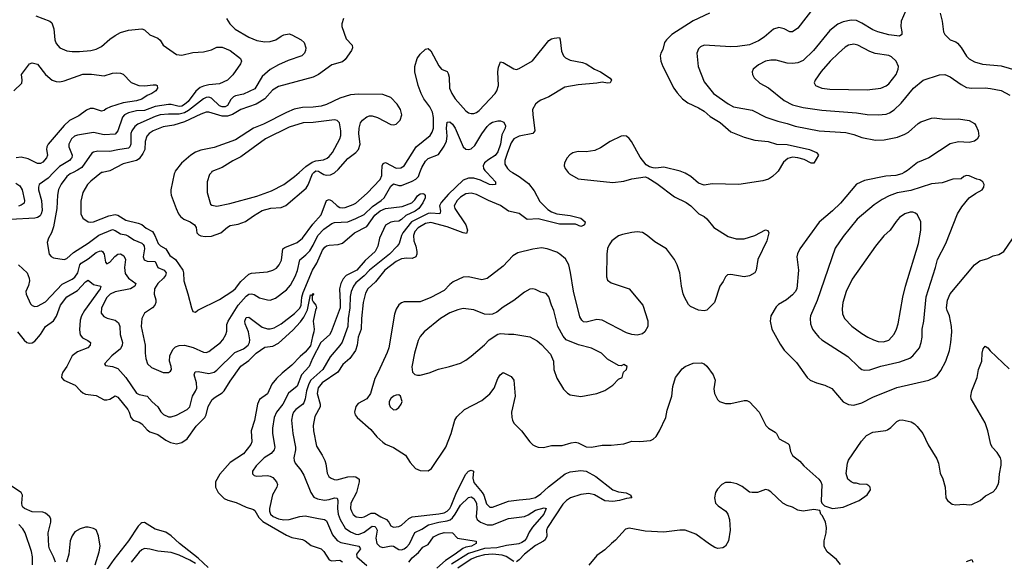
# Model space of a CAD drawing. Header units: inches. Extents: x 1678809 to 1859548, y 384609 to 522868.
# Tile 73 of 256: x 1751338 to 1758693, y 447097 to 451140. Entities that reach past the tile are written whole.
import ezdxf

# ---------------------------------------------------------------- set-up
doc = ezdxf.new("R2010")
doc.units = ezdxf.units.IN
doc.header["$MEASUREMENT"] = 0
doc.layers.add('B7454', color=7, linetype='Continuous')
doc.layers.add('B7455', color=7, linetype='Continuous')

msp = doc.modelspace()

# ---------------------------------------------------------------- linework, layer by layer
at = {"layer": 'B7454', "color": 5}
for points, elevation in [([(1751591, 450000), (1751550, 449958.1), (1751484.2, 449910), (1751478, 449890), (1751478.2, 449870), (1751500.7, 449790), (1751504.9, 449715.1), (1751499.3, 449690), (1751490, 449676), (1751470, 449663.2), (1751450, 449658), (1751270, 449648.2)], 240), ([(1751736.4, 450000), (1751715, 449990), (1751690, 449969.8), (1751648.4, 449911.6), (1751628.3, 449871.7), (1751620.8, 449830), (1751614.5, 449730), (1751590, 449592.7), (1751576.5, 449550), (1751553.7, 449510), (1751543, 449477), (1751558.4, 449390), (1751571.7, 449371.7), (1751590, 449361.3), (1751670, 449350.3), (1751690, 449358.3), (1751738.6, 449401.4), (1751850, 449472.5), (1751928.9, 449531.1), (1752030, 449572.8), (1752050, 449566.8), (1752090, 449540.5), (1752130, 449533.5), (1752150, 449525.3), (1752190, 449496.8), (1752250, 449470.8), (1752261, 449461), (1752267.9, 449450), (1752269.5, 449430), (1752260.4, 449370), (1752266.7, 449346.7), (1752290, 449337.5), (1752350, 449335.9), (1752369.7, 449289.7), (1752416.9, 449270), (1752431.9, 449250), (1752426.7, 449230), (1752412.2, 449210), (1752368.6, 449170), (1752344.6, 449130), (1752343.5, 449090), (1752354, 449050), (1752354, 449030), (1752347.2, 449010), (1752330.2, 448989.8), (1752270.2, 448949.8), (1752250.2, 448909.8), (1752245.5, 448850), (1752275.8, 448710), (1752274.3, 448650), (1752279.6, 448610), (1752293.7, 448570), (1752323.2, 448543.2), (1752410, 448506), (1752450, 448507.2), (1752463.3, 448516.7), (1752471.2, 448530), (1752469.7, 448550), (1752455.9, 448590), (1752458.3, 448630), (1752481.8, 448678.2), (1752501.7, 448698.3), (1752530, 448708.8), (1752570, 448710.8), (1752633.2, 448693.2), (1752710, 448658.6), (1752730, 448655.8), (1752750, 448662.4), (1752838.5, 448730), (1752855.6, 448750), (1752877.7, 448790), (1752884.9, 448815.1), (1752884.9, 448864.9), (1752895.3, 448890), (1752970.4, 449010), (1753030, 449077.1), (1753050, 449090.7), (1753070, 449094.1), (1753090, 449088.7), (1753130, 449063.9), (1753187.8, 449047.8), (1753210, 449047.4), (1753250, 449061.5), (1753330, 449122.4), (1753361, 449159), (1753396.1, 449223.9), (1753412.2, 449267.8), (1753431.7, 449348.3), (1753476.2, 449383.8), (1753504.9, 449415.1), (1753530, 449456), (1753565.7, 449530), (1753610, 449576.8), (1753670, 449619), (1753690, 449625.7), (1753790, 449631.7), (1753850, 449655.2), (1753910, 449686.2), (1753973.6, 449746.4), (1754038.4, 449790), (1754060.6, 449810), (1754110, 449896.9), (1754130, 449915.5), (1754170, 449903), (1754190, 449903.2), (1754270, 449933.9), (1754297.7, 449950), (1754316, 449970), (1754327.7, 450000)], 260), ([(1751955.8, 450000), (1751950, 449998.7), (1751870, 449935.8), (1751844.4, 449910), (1751808.9, 449850), (1751795.1, 449784.9), (1751794, 449690), (1751810, 449658.7), (1751850, 449630.2), (1751870, 449627.5), (1751890, 449631.3), (1752003.9, 449676.1), (1752050, 449685.1), (1752070, 449680.1), (1752130, 449644), (1752221.9, 449621.9), (1752250, 449610.9), (1752283.8, 449583.8), (1752330, 449559), (1752347.9, 449530), (1752372.3, 449470), (1752390, 449452.9), (1752429, 449429), (1752459.5, 449379.5), (1752501.8, 449350), (1752556.6, 449270), (1752562.7, 449250), (1752564.2, 449190), (1752594.4, 449094.4), (1752620.5, 448990), (1752630, 448962), (1752650, 448956), (1752667.7, 448972.3), (1752830, 449051.3), (1752930, 449115.8), (1752950, 449132.3), (1752990, 449186.2), (1753050, 449239.8), (1753070, 449247.8), (1753190, 449257.1), (1753230, 449270.2), (1753255.3, 449284.7), (1753277.4, 449310), (1753294.7, 449345.3), (1753304.6, 449430), (1753319.2, 449440.8), (1753410, 449477.3), (1753450.6, 449510), (1753527, 449613), (1753590, 449683.5), (1753630.5, 449789.5), (1753650, 449797.1), (1753670, 449787.3), (1753710, 449750.1), (1753730, 449739.2), (1753750, 449735.8), (1753770, 449738.9), (1753830, 449761), (1753850, 449770.9), (1753934.2, 449845.8), (1754030, 449946.2), (1754043.1, 449976.9), (1754043.7, 450000)], 280), ([(1752496.2, 450000), (1752492.2, 449990), (1752467.2, 449870), (1752465.7, 449850), (1752470.3, 449830), (1752505.6, 449730), (1752524.6, 449690), (1752539.3, 449670), (1752564.9, 449650), (1752610.7, 449630.7), (1752643.5, 449610), (1752655.5, 449590), (1752661.3, 449550), (1752675, 449535), (1752690, 449527.8), (1752722.6, 449522.6), (1752770, 449524.6), (1752839.6, 449550), (1752890, 449592.6), (1752910, 449603.2), (1752970, 449613.4), (1753025.9, 449634.1), (1753083.6, 449676.4), (1753150, 449714.6), (1753213.5, 449733.5), (1753290, 449737.1), (1753327, 449753), (1753476.8, 449883.2), (1753493.1, 449906.9), (1753524.5, 449990), (1753536.3, 450000)], 320), ([(1752769.6, 450000), (1752756.2, 449983.8), (1752738.4, 449930), (1752739.5, 449850), (1752763.4, 449763.4), (1752774.4, 449754.4), (1752810, 449748.9), (1752908, 449768), (1753110, 449822.2), (1753218.4, 449861.6), (1753310, 449909.4), (1753390, 449968.4), (1753426.4, 450000)], 340), ([(1754826.4, 450000), (1754892.7, 449930), (1754892.4, 449910), (1754873.1, 449906.9), (1754847.3, 449910), (1754781.3, 449941.3), (1754730, 449956.2), (1754690, 449956.1), (1754650, 449941.2), (1754541.7, 449838.3), (1754485.4, 449774.6), (1754474.4, 449750), (1754482.5, 449710), (1754476.3, 449690), (1754410, 449696.6), (1754390, 449694.5), (1754263.8, 449630), (1754201.2, 449550), (1754190.6, 449530), (1754172.3, 449470), (1754157.5, 449450), (1754100.7, 449390), (1753950.7, 449270), (1753912.2, 449227.8), (1753850, 449176.7), (1753830.7, 449150), (1753814.2, 449110), (1753807.1, 449072.9), (1753804.3, 448990), (1753791, 448910), (1753789.1, 448850), (1753746.3, 448733.7), (1753730, 448707), (1753657.2, 448622.8), (1753601.5, 448530), (1753512, 448448), (1753497.9, 448422.1), (1753479.7, 448370), (1753470.1, 448309.9), (1753459.6, 448280.4), (1753450, 448266.6), (1753400.6, 448230), (1753384.3, 448210), (1753375.5, 448190), (1753369.4, 448150), (1753377.8, 448050), (1753398.4, 447950), (1753398.4, 447930), (1753385.4, 447870), (1753388.4, 447850), (1753396.9, 447830), (1753437.7, 447777.7), (1753460.4, 447740.4), (1753512.1, 447610), (1753535.6, 447575.6), (1753562.1, 447562.1), (1753614.4, 447554.4), (1753650, 447557.4), (1753690, 447571.5), (1753710, 447568.4), (1753714.5, 447550), (1753711.2, 447490), (1753715.7, 447450), (1753731.2, 447410), (1753770, 447344.8), (1753810, 447316.6), (1753850, 447299.1), (1753870, 447296.8), (1753910, 447314.6), (1753970, 447358.5), (1753990, 447357), (1753999, 447350), (1754007.3, 447330), (1753999.3, 447270), (1754006.2, 447230), (1754027.6, 447207.6), (1754050, 447201.1), (1754111.9, 447211.9), (1754130, 447209.3), (1754170, 447184.9), (1754190, 447182), (1754210, 447189.3), (1754230, 447204.3), (1754250, 447228.3), (1754290, 447313.1), (1754342.3, 447337.7), (1754390.6, 447369.4), (1754470, 447389.4), (1754530, 447399), (1754552.4, 447407.6), (1754570, 447421.5), (1754591.7, 447448.3), (1754630, 447516.2), (1754690, 447573.2), (1754710, 447577.5), (1754730, 447564.6), (1754750, 447530.2), (1754753.5, 447490), (1754748.5, 447430), (1754755.7, 447410), (1754780.7, 447390), (1754830, 447368.1), (1754870, 447370.1), (1754990, 447415.4), (1755110, 447432.5), (1755136, 447444), (1755190, 447478.5), (1755255.3, 447495.3), (1755271.6, 447491.6), (1755252.6, 447450), (1755168.5, 447351.5), (1755144.4, 447315.6), (1755123.2, 447270), (1755109.2, 447250), (1755090, 447236.3), (1755067.8, 447227.8), (1754975.1, 447215.1), (1754902.7, 447197.3), (1754810, 447192.8), (1754690, 447154.6), (1754564.6, 447075.4)], 260), ([(1755018.9, 450000), (1755070, 449969), (1755138.6, 449918.6), (1755182.4, 449862.4), (1755223.8, 449783.8), (1755283.7, 449723.7), (1755310, 449706.6), (1755350, 449690.9), (1755450, 449679.7), (1755530, 449659), (1755563.1, 449630), (1755556.1, 449610), (1755550, 449603.1), (1755530, 449597.3), (1755490, 449612.6), (1755370, 449615), (1755210, 449653.8), (1755130, 449649.8), (1755070, 449694.4), (1754990, 449710.5), (1754930, 449752.8), (1754840.5, 449790), (1754750, 449834.7), (1754710, 449846.4), (1754670, 449839), (1754630, 449814.9), (1754605.9, 449790), (1754584.6, 449750), (1754588.1, 449730), (1754670.8, 449610), (1754682.5, 449570), (1754674.7, 449545.3), (1754651.1, 449548.9), (1754530, 449594.9), (1754410, 449625), (1754370, 449618.6), (1754314, 449586), (1754290, 449557.8), (1754278.9, 449530), (1754281.4, 449490), (1754296.9, 449450), (1754305, 449410), (1754304.1, 449390), (1754296, 449370), (1754270, 449357.2), (1754230, 449360.9), (1754190, 449355.4), (1754150, 449334.9), (1754066.4, 449270), (1753997, 449183), (1753938, 449130), (1753921.9, 449098.1), (1753904.5, 449030), (1753890.1, 448910.1), (1753888.6, 448830), (1753865.7, 448770), (1753859.5, 448710), (1753846.4, 448670), (1753804.6, 448610), (1753752.8, 448567.2), (1753715.4, 448510), (1753596.2, 448430), (1753568, 448392), (1753560.5, 448350), (1753583.3, 448270), (1753583, 448250), (1753542, 448178), (1753530.1, 448110), (1753532.4, 448070), (1753555.8, 447955.8), (1753598.3, 447890), (1753617.4, 447850), (1753625.2, 447825.2), (1753633.8, 447753.8), (1753647.6, 447730), (1753659.5, 447719.5), (1753686.5, 447706.5), (1753706.1, 447706.1), (1753790, 447727.5), (1753830, 447730.8), (1753850, 447727.5), (1753873.2, 447710), (1753874.8, 447690), (1753855.1, 447610), (1753812.3, 447530), (1753810.1, 447490), (1753815.9, 447470), (1753830, 447446.5), (1753850.4, 447430), (1753890, 447424.2), (1753910, 447429), (1753963.4, 447456.6), (1753990, 447457.4), (1754035, 447430), (1754079, 447410), (1754096.6, 447390), (1754110, 447361.5), (1754130, 447351.1), (1754170, 447355.5), (1754190, 447365.4), (1754243.8, 447416.2), (1754270, 447427.7), (1754470, 447450.4), (1754510, 447459.9), (1754530, 447470.5), (1754550, 447490), (1754561.3, 447510), (1754599.9, 447610), (1754670, 447746.8), (1754690, 447770.1), (1754710, 447778.2), (1754728.8, 447768.8), (1754723.1, 447716.9), (1754730, 447686), (1754793, 447610), (1754804.1, 447590), (1754825.7, 447525.7), (1754850, 447502.2), (1754870, 447502.2), (1754990, 447544.7), (1755070, 447556.9), (1755150, 447562.2), (1755190, 447572.8), (1755230, 447599.8), (1755288.2, 447651.8), (1755413.2, 447750), (1755450, 447765.2), (1755530, 447775.7), (1755570, 447769.3), (1755641.6, 447730), (1755768, 447630), (1755810, 447616.5), (1755869, 447609), (1755902.8, 447590), (1755902.8, 447582.8), (1755912, 447570), (1755870, 447566), (1755818.4, 447550), (1755770, 447543.7), (1755710, 447547.4), (1755632.5, 447592.5), (1755590, 447603.6), (1755530, 447595.8), (1755453.4, 447570), (1755421.5, 447550), (1755396, 447524), (1755281.2, 447350), (1755274, 447330), (1755274.8, 447285.2), (1755262.4, 447257.6), (1755250, 447246.1), (1755190, 447214.7), (1755109.4, 447150), (1755070, 447107.7), (1755050, 447093.5)], 280), ([(1753584.9, 450000), (1753610, 449984.4), (1753630, 449978.8), (1753658.8, 449981.2), (1753690, 449997.6), (1753692.7, 450000)], 320), ([(1755436.3, 450000), (1755444.2, 449990), (1755510, 449951.8), (1755770, 449924.1), (1755850, 449934), (1755910, 449951.3), (1756010, 449967), (1756030, 449960.4), (1756097.6, 449917.6), (1756230, 449817.4), (1756316.5, 449776.5), (1756350.8, 449750), (1756410.5, 449690.5), (1756450, 449670.7), (1756470, 449653.4), (1756523.8, 449590), (1756630, 449521.3), (1756690, 449503.9), (1756750, 449503.6), (1756830, 449528.8), (1756910, 449570.4), (1756927.5, 449567.5), (1756934, 449550), (1756920.2, 449490), (1756851.6, 449350), (1756840.3, 449270), (1756830.4, 449250), (1756790, 449227.6), (1756750, 449221.6), (1756650, 449238.4), (1756625.5, 449234.5), (1756610, 449221.2), (1756593.5, 449186.5), (1756568, 449150), (1756528.5, 449030), (1756470, 448972.3), (1756450, 448967.6), (1756410, 448971.5), (1756350, 448998.7), (1756335.1, 449015.1), (1756305.1, 449070), (1756294.9, 449094.9), (1756282.9, 449150), (1756269.9, 449250), (1756250.5, 449310), (1756229, 449350), (1756170, 449429.8), (1756082.6, 449482.6), (1756026.4, 449530), (1755990, 449550.5), (1755950, 449555.8), (1755910, 449552.1), (1755842.3, 449537.7), (1755810, 449525.7), (1755761.3, 449490), (1755740.4, 449459.6), (1755730, 449432.3), (1755724.2, 449390), (1755721, 449221), (1755730, 449196.3), (1755755.2, 449175.2), (1755890.7, 449130), (1755992, 449010), (1756031.3, 448891.3), (1756031.2, 448850), (1756008.8, 448810), (1755990, 448795.6), (1755950, 448785.6), (1755910, 448789.8), (1755870, 448803.7), (1755690, 448896.1), (1755650, 448902), (1755570, 448881.8), (1755550, 448884.9), (1755536.3, 448896.3), (1755523, 448923), (1755474, 449114), (1755453.4, 449253.4), (1755439.2, 449310), (1755415.8, 449355.8), (1755374, 449390), (1755350, 449403.7), (1755278, 449430), (1755236.5, 449436.5), (1755170, 449427.9), (1755059.8, 449400.2), (1755022.6, 449377.4), (1754950, 449299.1), (1754830, 449207.1), (1754790, 449198.4), (1754690, 449221.3), (1754650, 449218), (1754576, 449184), (1754550, 449163.1), (1754510, 449118.4), (1754410, 449066.5), (1754330, 449032.9), (1754210, 449034.4), (1754190, 449026.4), (1754170, 449010.9), (1754150, 448978.7), (1754138.1, 448941.9), (1754094.8, 448690), (1754083.7, 448656.3), (1754016.8, 448510), (1753990, 448461.3), (1753959, 448350), (1753930, 448309.8), (1753865.4, 448274.6), (1753847.7, 448252.3), (1753838.6, 448210), (1753843.6, 448190), (1753858.3, 448170), (1753961, 448081), (1754006, 448026), (1754050, 447985.2), (1754070, 447972.2), (1754130, 447947.2), (1754220.3, 447890), (1754253.9, 447833.9), (1754294.9, 447790), (1754330, 447774), (1754390, 447772.7), (1754414.8, 447790), (1754521.3, 447950), (1754560.2, 448050), (1754588.4, 448150), (1754603.4, 448176.6), (1754661, 448230), (1754790, 448298), (1754850, 448346.5), (1754882, 448390), (1754910, 448462), (1754926.3, 448490), (1754950, 448505.5), (1755010, 448477.3), (1755028.3, 448448.3), (1755039.2, 448330), (1755012.8, 448210), (1755014.2, 448170), (1755020.2, 448150), (1755030, 448128.8), (1755086, 448070), (1755150, 447988.8), (1755170, 447967.6), (1755190, 447956.5), (1755210, 447949), (1755250, 447946.7), (1755310, 447961.8), (1755390, 447962.3), (1755458.1, 447981.9), (1755490, 447985.5), (1755510, 447981.8), (1755570, 447952), (1755610, 447948.7), (1755690, 447964.1), (1755755.3, 447964.7), (1755850, 447974.3), (1755910, 447994.9), (1755969.7, 447990.3), (1756050, 447999.1), (1756071.4, 448008.6), (1756092.5, 448027.5), (1756117.6, 448070), (1756164, 448170), (1756174.3, 448225.7), (1756210.7, 448330), (1756217.8, 448402.2), (1756236.9, 448470), (1756286.3, 448533.7), (1756310, 448551.8), (1756370, 448576.9), (1756430, 448579), (1756450.2, 448570.2), (1756470, 448554), (1756518, 448490), (1756533.7, 448450), (1756524.4, 448384.4), (1756528.2, 448350), (1756550, 448304.7), (1756564.7, 448290), (1756610, 448276), (1756650, 448274), (1756750, 448296.4), (1756770, 448297.6), (1756790, 448288.4), (1756862.4, 448210), (1756910.6, 448110), (1756930.7, 448090), (1756981.5, 448061.5), (1756992.2, 448050), (1757010.6, 448010), (1757077.4, 447977.4), (1757085.4, 447965.4), (1757096.5, 447916.5), (1757110, 447887.7), (1757164.7, 447844.7), (1757195.5, 447810), (1757307.3, 447710), (1757322, 447690), (1757330.6, 447670), (1757326, 447546), (1757331.1, 447531.1), (1757351.1, 447511.1), (1757410, 447491.3), (1757490, 447502), (1757610, 447550.6), (1757670, 447594), (1757693.6, 447630), (1757691.8, 447650), (1757681.5, 447661.5), (1757666, 447670), (1757612.7, 447672.7), (1757590, 447681.2), (1757570, 447681.2), (1757549.5, 447689.5), (1757524, 447710), (1757512.3, 447752.3), (1757521.3, 447830), (1757528.5, 447851.5), (1757626.4, 447993.6), (1757664.2, 448035.8), (1757710, 448060.7), (1757807.2, 448072.8), (1757821.8, 448078.2), (1757845.2, 448094.8), (1757890, 448141.3), (1757910, 448151.5), (1757930, 448152.9), (1757997.8, 448137.8), (1758022.4, 448122.4), (1758042.2, 448102.2), (1758083.8, 448050), (1758125.8, 447965.8), (1758190, 447862.8), (1758201.3, 447830), (1758214.6, 447754.6), (1758233.7, 447713.7), (1758251.8, 447650), (1758257, 447570), (1758270.2, 447550.2), (1758304.6, 447524.6), (1758330, 447517.4), (1758390, 447523.7), (1758430, 447517.6), (1758450, 447520.3), (1758511.8, 447550), (1758554.1, 447585.9), (1758610, 447615.8), (1758630, 447637.1), (1758648.2, 447670), (1758652.6, 447687.4), (1758656.8, 447750), (1758670, 447814), (1758669.7, 447850), (1758664, 447870), (1758640.5, 447910), (1758605.4, 447945.4), (1758593.3, 447970), (1758570.4, 448070.4), (1758551.5, 448130), (1758444.7, 448310), (1758442.4, 448330), (1758451.5, 448370), (1758490.9, 448469.1), (1758501.7, 448530), (1758526, 448590), (1758528.6, 448651.4), (1758535.9, 448684.1), (1758550, 448702.8), (1758570, 448690.7), (1758587.2, 448667.2), (1758730, 448534.8)], 320), ([(1756992.9, 450000), (1756962.4, 449970), (1756930.6, 449950), (1756890, 449937.1), (1756710, 449908.9), (1756510, 449914), (1756450, 449905.1), (1756410, 449920.7), (1756351.6, 449970), (1756310, 449994.5), (1756296.7, 450000)], 320), ([(1757944.5, 450000), (1757928.2, 449990), (1757883.8, 449976.2), (1757808.8, 449971.2), (1757650, 449938.7), (1757590, 449912.6), (1757468.8, 449770), (1757410, 449713), (1757310, 449629.6), (1757165.7, 449430), (1757147.9, 449392.1), (1757144.2, 449370), (1757156.5, 449270), (1757142.7, 449130), (1757131.7, 449108.3), (1757110, 449085.1), (1757066.4, 449050), (1757006.4, 449013.6), (1756990, 448997), (1756948.2, 448930), (1756944.9, 448890), (1756955.8, 448830), (1757018.3, 448718.3), (1757050, 448673), (1757139.9, 448579.9), (1757220.5, 448470), (1757242.8, 448450), (1757290, 448428.4), (1757351.9, 448411.9), (1757406.1, 448386.1), (1757490, 448288), (1757530, 448267), (1757570, 448263.6), (1757630, 448279.6), (1757710, 448322.6), (1757890, 448394.2), (1758130, 448448.9), (1758171.8, 448468.2), (1758194, 448486), (1758219.4, 448520.6), (1758256.4, 448590), (1758282.7, 448670), (1758294.2, 448730), (1758301.5, 448810), (1758298, 448850), (1758285.1, 448930), (1758265.4, 448970), (1758262.3, 448990), (1758270, 449046), (1758290, 449093.4), (1758470, 449310.6), (1758510, 449340.5), (1758570, 449358), (1758610, 449376.3), (1758653.4, 449386.6), (1758690, 449410.8), (1758755, 449505)], 340), ([(1751310, 449920.9), (1751339.9, 449899.9), (1751357, 449870), (1751374, 449790), (1751372.2, 449770), (1751350, 449754.6), (1751330, 449748.9)], 220), ([(1751327.9, 449310), (1751393.2, 449250), (1751409.2, 449210), (1751410.2, 449190), (1751403.4, 449156.6), (1751384.4, 449110), (1751386.4, 449090), (1751418.9, 449018.9), (1751430, 449006), (1751450, 448999.5), (1751470, 449001.7), (1751530, 449032.7), (1751655, 449165), (1751730, 449202.6), (1751750, 449217.3), (1751771.9, 449250), (1751787.4, 449310), (1751796.5, 449323.5), (1751850, 449354.6), (1751910, 449401.9), (1751933.2, 449413.2), (1751950, 449415.2), (1751957.6, 449410), (1751969.3, 449389.3), (1751978.4, 449330), (1751990, 449318.4), (1752010, 449330.3), (1752047.9, 449372.1), (1752070, 449389.2), (1752090, 449391.1), (1752116.2, 449376.2), (1752128.1, 449350), (1752119.9, 449290), (1752126.4, 449246.4), (1752150, 449211.1), (1752204.2, 449170), (1752197.3, 449150), (1752166.4, 449130), (1752050, 449109), (1752012.5, 449090), (1751990, 449065.5), (1751948.4, 448990), (1751946.3, 448950), (1751965.4, 448925.4), (1751991.2, 448911.2), (1752050, 448898.2), (1752076.7, 448876.7), (1752086.8, 448850), (1752089.2, 448790), (1752104.7, 448730), (1752103.2, 448710), (1752090, 448683.5), (1752024.9, 448630), (1751971, 448570), (1751978, 448558), (1752030, 448552), (1752070, 448536.1), (1752129.5, 448469.5), (1752210, 448352.4), (1752230, 448343.2), (1752290.7, 448330.7), (1752327.5, 448287.5), (1752370.9, 448250.9), (1752393.2, 448213.2), (1752412.3, 448192.3), (1752450, 448174.3), (1752470, 448176.5), (1752510, 448187.7), (1752589.8, 448230.2), (1752609, 448251), (1752629, 448330), (1752652.3, 448367.7), (1752660.5, 448390), (1752658.4, 448430), (1752640.3, 448490), (1752648.1, 448511.9), (1752670, 448515), (1752750, 448499.5), (1752789.9, 448510.1), (1752810, 448524.2), (1752945, 448655), (1753010, 448684.1), (1753043.7, 448710), (1753055.7, 448730), (1753058.2, 448750), (1753046.1, 448810), (1753022.2, 448870), (1753019.9, 448890), (1753030, 448916.5), (1753050, 448918.9), (1753150, 448843.7), (1753188, 448832), (1753210, 448832), (1753239.3, 448840.7), (1753290, 448869.1), (1753390, 448947.8), (1753430, 448985.9), (1753440.3, 449010), (1753445.6, 449070), (1753455.9, 449104.1), (1753525.6, 449270), (1753557.5, 449322.5), (1753600.9, 449419.1), (1753617.6, 449442.4), (1753630, 449451.8), (1753650, 449457.1), (1753718, 449462), (1753750, 449472.2), (1753839.8, 449550), (1753930, 449597), (1753990, 449681.1), (1754030, 449713.1), (1754070.1, 449730.1), (1754195.4, 449744.6), (1754267.5, 449772.5), (1754290, 449794.4), (1754310, 449824.4), (1754330, 449839.5), (1754350, 449842.4), (1754358.3, 449838.3), (1754366.9, 449826.9), (1754367.6, 449810), (1754350, 449772.8), (1754319.8, 449730), (1754292, 449710), (1754221.8, 449678.2), (1754190, 449647.8), (1754170, 449635.8), (1754134.7, 449634.7), (1754110, 449628.5), (1754070, 449606.6), (1754026.8, 449510), (1754013.8, 449450), (1753994.4, 449410), (1753917.7, 449342.3), (1753856.6, 449270), (1753777.4, 449230), (1753754.8, 449205.2), (1753736.8, 449170), (1753727, 449130), (1753732.8, 449030), (1753730.7, 448989.3), (1753663.9, 448810), (1753651.6, 448788.4), (1753588.4, 448730), (1753524.5, 448610), (1753499.1, 448550), (1753443.8, 448490), (1753410, 448405), (1753346.7, 448353.3), (1753303.7, 448270), (1753255.9, 448210), (1753239, 448170), (1753226, 448090), (1753227.5, 448050), (1753243, 447950), (1753239, 447930), (1753217.3, 447902.7), (1753164.9, 447870), (1753104.4, 447810), (1753077, 447770), (1753078, 447750), (1753090, 447738), (1753110, 447732.4), (1753190, 447736.9), (1753210, 447733.1), (1753230, 447723.7), (1753256.9, 447690), (1753262.7, 447670), (1753257.6, 447650), (1753226.2, 447593.8), (1753202.8, 447490), (1753203.9, 447470), (1753211.2, 447450), (1753230.4, 447430.4), (1753270, 447412.9), (1753310, 447405.5), (1753350.8, 447409.2), (1753430, 447431.7), (1753470, 447436.6), (1753570, 447415.2), (1753614.9, 447410), (1753630, 447399.5), (1753675.5, 447295.5), (1753710, 447253.4), (1753736.3, 447236.3), (1753870.3, 447210), (1753883, 447190), (1753853.2, 447150), (1753855.8, 447130), (1753930, 447066)], 240), ([(1751320.9, 448810), (1751370, 448747.1), (1751390, 448731.3), (1751410, 448724.5), (1751430, 448728.4), (1751450, 448741.4), (1751494.2, 448790), (1751530.7, 448849.3), (1751590, 448891.1), (1751612.1, 448927.9), (1751643.6, 449010), (1751690, 449072.5), (1751770, 449118.9), (1751830, 449183), (1751850, 449196.9), (1751890, 449163), (1751944.9, 449150), (1751938.2, 449130), (1751821.7, 448970), (1751799.9, 448930), (1751790, 448896.2), (1751784.9, 448824.9), (1751788.4, 448788.4), (1751805.9, 448765.9), (1751846, 448746), (1751865.8, 448730), (1751864.3, 448710), (1751847.9, 448690), (1751770, 448660.8), (1751729.2, 448630), (1751689.1, 448550.9), (1751660.6, 448510), (1751651.9, 448490), (1751651.3, 448470), (1751667.4, 448450), (1751751.6, 448411.6), (1751791.2, 448370), (1751810, 448354.3), (1751830, 448345.4), (1751910, 448334.6), (1751970, 448303.2), (1751990, 448301.3), (1752010, 448307.7), (1752050, 448331.5), (1752070, 448321.1), (1752144.4, 448230), (1752156, 448210), (1752167.7, 448170), (1752185.2, 448150), (1752230, 448135.6), (1752250, 448123.5), (1752290, 448078.8), (1752310, 448063.5), (1752370, 448043.5), (1752430, 448000.9), (1752463.7, 447983.7), (1752510, 447973.9), (1752550, 447983.1), (1752590, 448012.1), (1752655.5, 448104.5), (1752721.5, 448170), (1752731.5, 448190), (1752746.5, 448253.5), (1752775.8, 448304.2), (1752797, 448323), (1752850, 448353.9), (1752865.2, 448370), (1752910, 448442.2), (1752990, 448553.4), (1753050, 448596.1), (1753103.9, 448650), (1753170, 448694.7), (1753230, 448703.5), (1753270, 448724.7), (1753377.9, 448822.1), (1753435, 448885), (1753459.5, 448920.5), (1753487, 448973), (1753510, 449086), (1753516.5, 449083.5), (1753528.7, 449091.3), (1753530, 449098), (1753532.4, 449090), (1753522.5, 449077.5), (1753523.1, 449050), (1753530, 449034), (1753551, 449010), (1753554.8, 448990), (1753547.2, 448972.8), (1753530.3, 448890), (1753538, 448830), (1753536.1, 448810), (1753524.1, 448775.9), (1753510, 448706), (1753470, 448657.7), (1753433.1, 448626.9), (1753370, 448560.3), (1753297.8, 448502.2), (1753257.3, 448462.7), (1753221.9, 448418.1), (1753190, 448347.3), (1753130, 448304.7), (1753115.2, 448270), (1753091.7, 448148.3), (1753068.2, 448070), (1753073.2, 447990), (1753065.2, 447970), (1753010, 447898), (1752910, 447833.7), (1752832, 447748), (1752800.8, 447690), (1752799.8, 447650), (1752820.2, 447610), (1752866.4, 447566.4), (1752893.3, 447553.3), (1752954.8, 447534.8), (1753030, 447500.1), (1753084.3, 447484.3), (1753095.2, 447475.2), (1753123.3, 447423.3), (1753153.6, 447393.6), (1753330, 447292.5), (1753370, 447274.5), (1753450, 447260.2), (1753470, 447250.2), (1753515, 447215), (1753590, 447190.2), (1753610, 447168.9), (1753649, 447109), (1753670, 447100.2), (1753730, 447104.6), (1753750, 447093.5)], 220), ([(1757470, 447072.3), (1757439.5, 447110), (1757370, 447166.6), (1757348.3, 447208.3), (1757346.6, 447250), (1757363.6, 447310), (1757365.6, 447350), (1757358, 447390), (1757335.1, 447435.1), (1757322, 447450), (1757315.3, 447475.3), (1757270, 447484), (1757190, 447471.8), (1757150, 447477.6), (1757110, 447500.5), (1757070, 447512.8), (1757039.5, 447530), (1756950, 447616.2), (1756930, 447627.6), (1756910, 447631.8), (1756850, 447609.6), (1756809.7, 447609.7), (1756790, 447613.6), (1756734.9, 447654.9), (1756694.2, 447674.2), (1756650, 447685), (1756610, 447684), (1756583.2, 447670), (1756550, 447635.1), (1756535.9, 447610), (1756527.2, 447570), (1756536.1, 447530), (1756555.3, 447510), (1756614, 447470), (1756628.4, 447448.4), (1756641.3, 447410), (1756646.2, 447330), (1756632.7, 447250), (1756610.2, 447210), (1756590, 447197.2), (1756552.8, 447192.8), (1756530, 447200.3), (1756490, 447224.5), (1756390, 447298.8), (1756310, 447328.8), (1756270, 447329.8), (1756150, 447313.6), (1756010, 447322.5), (1755890, 447344.2), (1755864.4, 447335.6), (1755790, 447254), (1755758, 447230), (1755710, 447182.9), (1755650, 447140.7), (1755590, 447066.9)], 320), ([(1751605.3, 447090), (1751590.7, 447130), (1751559.4, 447190), (1751555.2, 447210), (1751549.9, 447310), (1751570.6, 447390), (1751570.6, 447410.6), (1751563.5, 447430), (1751530, 447456.8), (1751510, 447463.1), (1751430, 447465.2), (1751374.7, 447490), (1751361.5, 447501.5), (1751355.1, 447510), (1751353.7, 447530), (1751358.5, 447590), (1751349.4, 447609.4), (1751277.6, 447657.6)], 220), ([(1751434, 447070), (1751433.3, 447130), (1751425, 447170), (1751379.9, 447310), (1751360.5, 447340.5), (1751330.7, 447370.7)], 240), ([(1752744.7, 447050), (1752670, 447120.3), (1752532.6, 447230), (1752470, 447288.1), (1752430, 447313.7), (1752350, 447336.1), (1752270, 447386.6), (1752250, 447384.2), (1752241.7, 447378.3), (1752222, 447358), (1752150, 447248.6), (1752041.5, 447110), (1751971.6, 447010)], 220), ([(1751902.5, 447070), (1751931.8, 447168.2), (1751939.1, 447210), (1751926, 447286), (1751910, 447332.3), (1751890, 447342.9), (1751850, 447352), (1751830, 447351.8), (1751790, 447339.8), (1751750, 447316.1), (1751730, 447287.1), (1751715.4, 447250), (1751704.1, 447150), (1751687.9, 447090)], 220), ([(1754245.9, 447090), (1754270, 447123.1), (1754316.2, 447163.8), (1754350, 447203.5), (1754390, 447223.2), (1754430, 447278.7), (1754470, 447300.5), (1754510, 447312.5), (1754570.2, 447310.2), (1754609.4, 447269.4), (1754747.5, 447247.5), (1754748.4, 447230), (1754712.9, 447210), (1754670, 447203.1), (1754647.1, 447192.9), (1754591.6, 447150), (1754517.6, 447102.4), (1754453.5, 447046.5)], 240), ([(1752650, 447080.3), (1752610, 447105.8), (1752530, 447143.7), (1752470, 447163.2), (1752370, 447172.6), (1752310, 447187), (1752270, 447191.5), (1752250, 447182), (1752230, 447164), (1752170.1, 447090)], 240), ([(1755030, 447094.3), (1754971.6, 447131.6), (1754941.6, 447141.6), (1754870, 447149), (1754810, 447145.2), (1754752.7, 447130), (1754710, 447112), (1754610, 447046.7)], 280), ([(1758410, 447096), (1758450.7, 447110.7), (1758458.8, 447090)], 280)]:
    msp.add_lwpolyline(points, dxfattribs=dict(at, elevation=elevation))
for points, elevation in [([(1758410, 449976), (1758392, 449970), (1758370, 449952.7), (1758310, 449949.6), (1758230, 449922.3), (1758150, 449915.5), (1757995.7, 449864.3), (1757893.4, 449846.6), (1757833.5, 449826.5), (1757781.8, 449798.2), (1757722.3, 449757.7), (1757593.7, 449650), (1757490, 449520.5), (1757430, 449434), (1757296.2, 449043.8), (1757246.5, 448930), (1757242.7, 448910), (1757246, 448870), (1757261.7, 448830), (1757274.6, 448810), (1757307.2, 448770), (1757330.4, 448750), (1757524.9, 448624.9), (1757606.1, 448546.1), (1757629.3, 448529.3), (1757650, 448523.6), (1757690, 448526), (1757770, 448552.9), (1757913.8, 448586.2), (1757986.6, 448613.4), (1758009.9, 448630.1), (1758060.3, 448690), (1758073.3, 448730), (1758078.9, 448770), (1758078.9, 448830), (1758092.5, 448890), (1758109.9, 449070.1), (1758179.4, 449290), (1758193.8, 449350), (1758255.8, 449470), (1758343.5, 449690), (1758376, 449744), (1758430, 449810.7), (1758477, 449843), (1758529, 449870), (1758540.9, 449890), (1758542.7, 449910), (1758532.7, 449930), (1758510, 449945.2), (1758488, 449950), (1758430, 449975.1)], 360), ([(1758010, 449703.5), (1757990, 449702.6), (1757950, 449689.8), (1757910, 449664), (1757885.1, 449634.9), (1757841.7, 449570), (1757794.4, 449525.6), (1757732, 449450), (1757557.9, 449202.1), (1757513.2, 449110), (1757488.2, 449030), (1757481.3, 448981.3), (1757483.8, 448943.8), (1757500.3, 448910), (1757553.4, 448853.4), (1757630, 448796.9), (1757673.4, 448770), (1757717.3, 448750), (1757750, 448739), (1757790, 448734.3), (1757830, 448748.9), (1757870, 448793), (1757888.5, 448830), (1757901.4, 448870), (1757935.9, 449070), (1757955, 449150), (1758051.9, 449470), (1758069.8, 449570), (1758069.7, 449630), (1758044.4, 449684.4), (1758030, 449696.9)], 380), ([(1755170, 449131.5), (1755150, 449127.6), (1755110, 449107.3), (1755030, 449044.2), (1754950, 448993.6), (1754902.9, 448957.1), (1754870, 448942.9), (1754850, 448938.4), (1754810, 448940.7), (1754730, 448973.3), (1754650, 448983.6), (1754610, 448974.7), (1754550, 448952.3), (1754480.4, 448910), (1754360.4, 448810), (1754330, 448776.2), (1754314.1, 448745.9), (1754286.5, 448650), (1754268, 448548), (1754271.3, 448510), (1754290.8, 448490.8), (1754310, 448486), (1754330, 448486.8), (1754397, 448503), (1754467.7, 448532.3), (1754549.6, 448550.4), (1754630, 448576.3), (1754670, 448598), (1754710.9, 448629.1), (1754810, 448713), (1754846, 448750), (1754910, 448792.7), (1754930, 448798.4), (1754990, 448792.2), (1755030, 448793.4), (1755150, 448772.2), (1755202.5, 448742.5), (1755236, 448716), (1755302.3, 448642.3), (1755326.4, 448590), (1755328, 448530), (1755350, 448464.7), (1755401.1, 448381.1), (1755430, 448351), (1755450, 448338.8), (1755530, 448327.3), (1755650, 448350.7), (1755710, 448371), (1755770, 448410.7), (1755810, 448456), (1755838, 448470), (1755848, 448510), (1755871.7, 448528.3), (1755875.1, 448550), (1755850, 448565.2), (1755830, 448557.2), (1755810, 448559), (1755730, 448605.2), (1755685.2, 448650), (1755610, 448687.3), (1755512.6, 448712.6), (1755421.2, 448750), (1755397.6, 448777.6), (1755358.4, 448850), (1755327.6, 448970), (1755309.6, 449010), (1755291, 449071), (1755270, 449095.1), (1755230, 449105.1), (1755190, 449125.1)], 340), ([(1754170, 448339), (1754150, 448337.2), (1754130, 448329), (1754110, 448313.2), (1754098.8, 448290), (1754098.8, 448270), (1754106, 448250), (1754130, 448227.3), (1754150, 448231.3), (1754170, 448244.7), (1754188.7, 448270), (1754195.3, 448290), (1754182, 448330)], 340)]:
    msp.add_lwpolyline(points, close=True, dxfattribs=dict(at, elevation=elevation))
at = {"layer": 'B7455', "color": 5}
for points, elevation in [([(1757270, 451231.6), (1757150, 451076.2), (1757110, 451049.6), (1757090, 451049.6), (1757050, 451071.8), (1757010, 451082), (1756970, 451069.5), (1756898.9, 451010), (1756858, 450982), (1756790, 450953.3), (1756700, 450940), (1756650, 450938.2), (1756450.5, 450949.5), (1756423.4, 450936.6), (1756410, 450922), (1756396.3, 450890), (1756405.3, 450790), (1756450, 450676.3), (1756520.4, 450590), (1756630, 450511.6), (1756670, 450490.3), (1756810, 450464.9), (1756911.7, 450411.7), (1757001.8, 450381.8), (1757070, 450366.1), (1757130, 450346.2), (1757310, 450311), (1757510, 450297), (1757570, 450283.9), (1757630, 450262), (1757730, 450241.8), (1757796.6, 450243.4), (1757895.8, 450264.2), (1757950, 450285.5), (1757978.3, 450301.7), (1758050, 450366.4), (1758070, 450378.7), (1758150, 450406), (1758170, 450408.2), (1758250, 450398), (1758350, 450400.8), (1758430, 450386.7), (1758470, 450364.4), (1758481.6, 450350), (1758499.2, 450310), (1758503.1, 450270), (1758491, 450249), (1758470, 450233.3), (1758430, 450223), (1758350, 450227.4), (1758290, 450213.1), (1758130.4, 450110), (1758046, 450074), (1757970, 450015.6), (1757944.5, 450000)], 340), ([(1757958.9, 451210), (1757922.6, 451130), (1757919.3, 451090), (1757927.7, 451050), (1757926.8, 451030), (1757910, 451018), (1757890, 451018.7), (1757830, 451027.7), (1757749.3, 451050), (1757710, 451063.5), (1757630, 451115.3), (1757590, 451134.2), (1757550, 451137.8), (1757490, 451125.5), (1757450, 451107.6), (1757390, 451059.2), (1757268.1, 450910), (1757190, 450835.9), (1757150, 450817.8), (1757110, 450813), (1757070, 450815.7), (1756990, 450837.3), (1756950, 450838.2), (1756910, 450830.7), (1756856, 450804), (1756817.6, 450770), (1756810.4, 450750), (1756812.2, 450730), (1756825.2, 450705.2), (1756867.1, 450667.1), (1756932.2, 450632.2), (1757050, 450536.9), (1757110, 450505), (1757190, 450485), (1757330, 450464.8), (1757590, 450444), (1757670, 450432.1), (1757750, 450429.2), (1757810, 450435.9), (1757834.5, 450445.5), (1757870, 450468), (1757921.8, 450518.2), (1758014.8, 450630), (1758087.6, 450690), (1758210, 450728.7), (1758250, 450730.5), (1758290, 450714.3), (1758370, 450655.9), (1758410, 450634.2), (1758450, 450629.2), (1758550, 450631.1), (1758590, 450626.5), (1758670, 450611.2), (1758735.8, 450575.8)], 360), ([(1751458.8, 451170), (1751562.8, 451130), (1751577.5, 451117.5), (1751592.6, 451072.6), (1751599.6, 450990), (1751610, 450962), (1751638, 450930), (1751690, 450908.7), (1751730, 450903.7), (1751784, 450904), (1751868.8, 450911.2), (1751910, 450920.8), (1751950, 450939.6), (1752010, 450993.7), (1752050, 451023.2), (1752090, 451045), (1752150, 451061.8), (1752250, 451073.1), (1752270, 451064.2), (1752310, 451027.2), (1752370, 451003.1), (1752387, 450987), (1752410.2, 450950.2), (1752510, 450879.3), (1752550, 450876.5), (1752630, 450894.3), (1752710, 450900.2), (1752770, 450915.5), (1752810, 450934.5), (1752850, 450935.9), (1752910, 450910.2), (1752988.2, 450850), (1752994.4, 450830), (1752986.4, 450810), (1752931, 450729), (1752891.4, 450688.6), (1752830, 450662.5), (1752750, 450654.6), (1752710, 450645.1), (1752685.8, 450634.2), (1752653.2, 450606.8), (1752595.3, 450530), (1752570, 450506.5), (1752550, 450495.3), (1752530, 450492.2), (1752470, 450506.8), (1752450, 450506.5), (1752350, 450491.7), (1752270, 450463.1), (1752210, 450460.1), (1752150, 450446), (1752119.7, 450430), (1752106.5, 450413.5), (1752070, 450311.2), (1752050, 450285), (1751970, 450281.1), (1751890, 450297.2), (1751770, 450278.6), (1751747.7, 450270), (1751725.6, 450250), (1751705.7, 450210), (1751705.5, 450190), (1751729.4, 450130), (1751726.3, 450110), (1751719.4, 450100.6), (1751710, 450089.3), (1751635, 450045), (1751591, 450000)], 240), ([(1752883.7, 451150), (1752907, 451110), (1752948.4, 451070), (1753050, 451009.1), (1753110, 450984.9), (1753170, 450975.2), (1753210, 450978.2), (1753250.6, 450989.4), (1753290, 451018.4), (1753310, 451026.7), (1753350, 451033.7), (1753370, 451027.2), (1753440.7, 450990), (1753462, 450970), (1753475.3, 450930), (1753473.4, 450910), (1753466.3, 450890), (1753446.7, 450870), (1753343.2, 450836.8), (1753270, 450803), (1753210, 450768.3), (1753150, 450716.8), (1753095.4, 450624.6), (1753010, 450583.6), (1752950, 450571.7), (1752935.3, 450564.7), (1752914.6, 450545.4), (1752890, 450500.7), (1752874, 450490), (1752850, 450489.1), (1752830, 450497.9), (1752770, 450555.4), (1752750, 450561.2), (1752730, 450559.6), (1752710, 450550.4), (1752598.7, 450461.3), (1752570, 450444), (1752530, 450435.2), (1752450, 450436), (1752387, 450430), (1752350, 450418.2), (1752219.4, 450360.6), (1752197.7, 450342.3), (1752174.6, 450310), (1752169, 450290), (1752168.9, 450210), (1752161.4, 450190), (1752150, 450180.2), (1752070.1, 450169.9), (1752010, 450155.9), (1751921.5, 450158.5), (1751890, 450150.6), (1751877.1, 450142.9), (1751802, 450038), (1751770, 450015.7), (1751736.4, 450000)], 260), ([(1753755.6, 451150), (1753743.2, 451110), (1753745.5, 451090), (1753776.9, 450996.9), (1753821.3, 450950), (1753824.2, 450930), (1753816, 450910), (1753770, 450844), (1753750, 450826.8), (1753670, 450802.2), (1753570, 450731.9), (1753530, 450710.6), (1753270, 450642), (1753226.7, 450613.3), (1753168, 450550), (1753130, 450523.7), (1753104.4, 450510), (1752990.4, 450469.6), (1752928.7, 450431.3), (1752890, 450419.6), (1752850, 450419.1), (1752750, 450450.4), (1752730, 450449.3), (1752690, 450434.9), (1752570, 450376.7), (1752490, 450352.7), (1752410, 450340.2), (1752333.8, 450310), (1752306, 450290), (1752288.7, 450270), (1752274.6, 450230), (1752271.6, 450170), (1752258.4, 450141.6), (1752230, 450102.7), (1752210, 450088.7), (1752110, 450063.4), (1752010, 450012.4), (1751955.8, 450000)], 280), ([(1756490, 451189.8), (1756370, 451131.1), (1756210.2, 451030), (1756168.6, 450990), (1756155.2, 450970), (1756142.1, 450917.9), (1756126.2, 450890), (1756122.5, 450870), (1756128.6, 450830), (1756142.7, 450790), (1756224, 450630), (1756250, 450593.4), (1756290, 450549.3), (1756330, 450520.2), (1756410, 450481.9), (1756450, 450456.6), (1756496.5, 450416.5), (1756570, 450372.5), (1756650, 450303.8), (1756750, 450263.2), (1756830, 450240.7), (1756930.2, 450230.2), (1756992.2, 450212.2), (1757070, 450207.3), (1757238.8, 450170), (1757291, 450150), (1757306, 450130), (1757270, 450069.2), (1757250, 450069.6), (1757197.4, 450097.4), (1757150, 450109.7), (1757110, 450113.5), (1757075.1, 450104.9), (1757043.5, 450076.5), (1757003.1, 450010), (1756992.9, 450000)], 320), ([(1758214.6, 451190), (1758230.3, 451130), (1758238.7, 451050), (1758248.4, 451030), (1758290, 450990.4), (1758330, 450974.6), (1758344.2, 450964.2), (1758371.7, 450931.7), (1758410, 450867), (1758430, 450847.6), (1758470, 450824.9), (1758530, 450809.3), (1758670, 450795.5), (1758790, 450760.8)], 380), ([(1754043.7, 450000), (1754045, 450050), (1754054, 450066), (1754070, 450074.4), (1754150, 450032.2), (1754185.1, 450034.9), (1754210, 450050.2), (1754300.5, 450190), (1754403.1, 450276.9), (1754419.3, 450300.7), (1754428.4, 450330), (1754428, 450410), (1754421, 450450), (1754402.4, 450490), (1754357.8, 450550), (1754337.5, 450590), (1754315.8, 450650), (1754289.8, 450750.2), (1754290, 450791.3), (1754307.8, 450850), (1754330, 450881.7), (1754370, 450920.4), (1754390, 450924.9), (1754410, 450907.3), (1754470, 450794.9), (1754490, 450770.4), (1754530, 450752.7), (1754539.1, 450739.1), (1754546.4, 450710), (1754549.4, 450630), (1754565, 450590), (1754590, 450548.9), (1754670, 450459.5), (1754690, 450445.3), (1754710, 450440.3), (1754730, 450440.9), (1754750, 450447.7), (1754770, 450461.7), (1754889.6, 450590), (1754902, 450610), (1754914.5, 450650), (1754910.8, 450750), (1754914.8, 450785.2), (1754930, 450825.5), (1754950, 450821.1), (1755030, 450772.8), (1755050, 450769.3), (1755070, 450774.7), (1755168, 450832), (1755290, 450984.4), (1755310, 450997.1), (1755330, 451003), (1755370, 451006.8), (1755376, 450990), (1755385.9, 450905.9), (1755400.7, 450870), (1755414.6, 450854.6), (1755450, 450838.5), (1755541.8, 450821.8), (1755570, 450811.7), (1755631.1, 450771.1), (1755675.5, 450750), (1755750, 450703), (1755758, 450690), (1755750, 450669.6), (1755730, 450666.9), (1755690, 450674), (1755650, 450665.3), (1755510, 450653.7), (1755410, 450636.3), (1755290, 450564.1), (1755230, 450540.7), (1755210, 450527.9), (1755190, 450509.7), (1755169.4, 450470), (1755170, 450431.3), (1755187.3, 450310), (1755170.1, 450289.9), (1755069.4, 450270.6), (1755029.8, 450250.2), (1755010, 450219.8), (1754980.8, 450150), (1754961.7, 450090), (1754962.3, 450062.3), (1754981.2, 450030), (1755002.4, 450010), (1755018.9, 450000)], 280), ([(1751295.1, 450610), (1751354.3, 450665.7), (1751357, 450690), (1751352, 450730), (1751410, 450810.8), (1751430, 450818), (1751470, 450807), (1751530, 450731.6), (1751581.3, 450690), (1751610, 450677.8), (1751636.9, 450676.9), (1751670, 450683.2), (1751810, 450733.7), (1751874.1, 450734.1), (1751970, 450720.3), (1752030, 450741.3), (1752064.7, 450744.7), (1752090, 450741.6), (1752110, 450733), (1752170, 450672.4), (1752229, 450649), (1752270, 450646), (1752335.1, 450655.1), (1752354.9, 450654.9), (1752364.7, 450650), (1752367.7, 450630), (1752354.9, 450610), (1752324.9, 450590), (1752290, 450574.8), (1752250, 450546.9), (1752210, 450535), (1752110, 450520.4), (1752015.2, 450490), (1751984.8, 450475.2), (1751970, 450462.7), (1751950, 450457.7), (1751890, 450477.9), (1751863.6, 450476.4), (1751835.9, 450464.1), (1751778.5, 450421.5), (1751710, 450388.5), (1751670, 450349.9), (1751550.8, 450210), (1751539.8, 450190), (1751536.8, 450170), (1751545.8, 450130), (1751538.2, 450110), (1751510, 450077), (1751493.2, 450066.8), (1751470, 450066.2), (1751400.5, 450100.5), (1751350, 450114.2), (1751311.1, 450108.9)], 220), ([(1753692.7, 450000), (1753717.7, 450022.3), (1753790, 450104.2), (1753849.7, 450150), (1753868.5, 450171.5), (1753881.1, 450210), (1753872.4, 450287.6), (1753873.5, 450330), (1753884.5, 450370), (1753899.7, 450390), (1753930, 450415.6), (1753950, 450422.7), (1753970, 450422.7), (1754010, 450411.3), (1754110, 450358), (1754130, 450354.7), (1754150, 450360.2), (1754179.8, 450390), (1754192.2, 450430), (1754183.1, 450470), (1754158.9, 450510), (1754110, 450558.5), (1754050, 450582), (1753870, 450585.2), (1753810, 450578.5), (1753730, 450554.5), (1753630, 450506.9), (1753590, 450493.7), (1753530, 450486.7), (1753450, 450485.6), (1753387.7, 450472.3), (1753330, 450448.3), (1753159, 450361), (1753085.4, 450330), (1752950, 450242.4), (1752790, 450187.1), (1752690, 450167.1), (1752650, 450150.7), (1752616, 450130), (1752546.3, 450070), (1752500.2, 450010), (1752496.2, 450000)], 320), ([(1753426.4, 450000), (1753476.5, 450043.5), (1753523, 450077), (1753550, 450085.8), (1753606.6, 450093.4), (1753633.8, 450106.2), (1753650, 450118.9), (1753674.1, 450150), (1753728.9, 450250), (1753735.9, 450275.9), (1753738, 450310), (1753728, 450370), (1753710, 450388), (1753690, 450391.8), (1753530, 450371.9), (1753456, 450370), (1753350, 450338), (1753173.1, 450250), (1752990, 450116.8), (1752930, 450086), (1752850, 450036.1), (1752774.3, 450005.7), (1752769.6, 450000)], 340), ([(1754327.7, 450000), (1754342.3, 450037.7), (1754370, 450084.7), (1754390, 450103.2), (1754465.9, 450134.1), (1754510, 450197), (1754525.5, 450234.5), (1754532.1, 450270), (1754525.4, 450330), (1754530, 450374), (1754550, 450377), (1754570, 450360.2), (1754590.1, 450330), (1754650, 450191.7), (1754670, 450174), (1754690, 450170.2), (1754710, 450175.5), (1754738.5, 450201.5), (1754790, 450288.4), (1754830, 450343.2), (1754850, 450363.2), (1754870, 450374.9), (1754910, 450384.9), (1754930, 450384.9), (1754954.6, 450374.6), (1754967.5, 450347.5), (1754963.7, 450330), (1754939, 450281), (1754930.5, 450210), (1754910, 450153.6), (1754890, 450126.9), (1754842.4, 450097.6), (1754809.1, 450070.9), (1754799.8, 450050), (1754803.3, 450030), (1754813.6, 450013.6), (1754826.4, 450000)], 260), ([(1756296.7, 450000), (1756272.7, 450010), (1756150, 450038.3), (1756090, 450031.2), (1756070, 450034), (1756042.5, 450042.5), (1756016.9, 450056.9), (1755973.1, 450113.1), (1755907.3, 450230), (1755890, 450254.3), (1755870, 450269.7), (1755850, 450274), (1755830, 450271.1), (1755750, 450229.7), (1755676.3, 450183.7), (1755635.1, 450164.9), (1755570, 450153), (1755510, 450155.9), (1755470, 450147.3), (1755447.6, 450132.4), (1755426.8, 450110), (1755407.8, 450072.2), (1755406.3, 450050), (1755412.6, 450030), (1755436.3, 450000)], 320), ([(1753536.3, 450000), (1753550, 450011.6), (1753570, 450009.2), (1753584.9, 450000)], 320)]:
    msp.add_lwpolyline(points, dxfattribs=dict(at, elevation=elevation))
at = {"layer": 'B7455', "color": 5, "elevation": 380}
msp.add_lwpolyline([(1757570, 450958), (1757530, 450950.8), (1757505.1, 450934.9), (1757454.2, 450890), (1757392.2, 450830), (1757326.4, 450753.6), (1757279.5, 450690), (1757272.4, 450670), (1757283, 450650), (1757301, 450641), (1757330.2, 450630.2), (1757390, 450622.6), (1757670, 450617.6), (1757770, 450629.2), (1757810, 450645.5), (1757830, 450660.9), (1757884.5, 450730), (1757900.9, 450770), (1757902, 450790), (1757885.1, 450830), (1757850, 450863.5), (1757830, 450872.5), (1757727.9, 450887.9), (1757690, 450902.5), (1757599.6, 450950)], close=True, dxfattribs=at)

doc.saveas('drawing.dxf')
